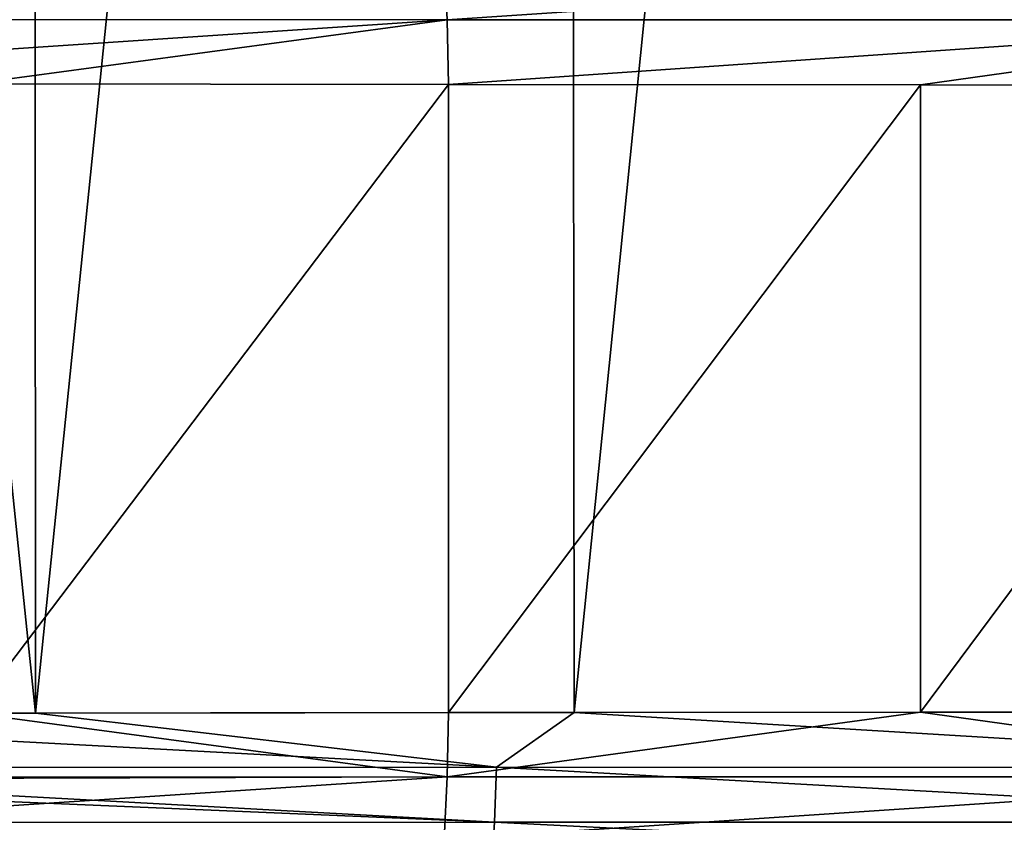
# Model space of a CAD drawing. Header units: metres. Extents: x -136 to 36, y -213 to -20.
# Tile 66 of 104: x 1.39 to 4, y -71.72 to -69.6. Entities that reach past the tile are written whole.
import ezdxf

# ---------------------------------------------------------------- set-up
doc = ezdxf.new("R2010")
doc.units = ezdxf.units.M
doc.layers.add('solid_11_382_033_XXX', color=7, linetype='CONTINUOUS')

msp = doc.modelspace()

# ---------------------------------------------------------------- linework, layer by layer
at = {"layer": 'solid_11_382_033_XXX'}
for points in [[(0, -57.603088, 23.031908), (0, -71.434776, 23.031908), (1.432794, -71.433487, 22.987236)], [(1.426047, -57.603088, 22.987656), (0, -57.603088, 23.031908), (1.432794, -71.433487, 22.987236)], [(2.846606, -57.603088, 22.855072), (1.426047, -57.603088, 22.987656), (1.432794, -71.433487, 22.987236)], [(2.846606, -57.603088, 22.855072), (1.432794, -71.433487, 22.987236), (2.86061, -71.432129, 22.853321)], [(4.256212, -57.603088, 22.634665), (2.846606, -57.603088, 22.855072), (2.86061, -71.432129, 22.853321)], [(4.256212, -57.603088, 22.634665), (2.86061, -71.432129, 22.853321), (4.277304, -71.430969, 22.630684)], [(2.515583, -69.430641, -79.221977), (2.523664, -69.596664, -79.286774), (0.000001, -69.596336, -79.447418)], [(2.515583, -69.430641, -79.221977), (4.990643, -69.430817, -78.744904), (2.523664, -69.596664, -79.286774)], [(4.990643, -69.430817, -78.744904), (5.007025, -69.596642, -78.808647), (2.523664, -69.596664, -79.286774)], [(2.523664, -69.596664, -79.286774), (0, -69.765221, -79.468094), (0.000001, -69.596336, -79.447418)], [(2.523664, -69.596664, -79.286774), (1.265116, -69.766441, -79.427986), (0, -69.765221, -79.468094)], [(2.523664, -69.596664, -79.286774), (2.527521, -69.767776, -79.307693), (1.265116, -69.766441, -79.427986)], [(2.523664, -69.596664, -79.286774), (5.007025, -69.596642, -78.808647), (2.527521, -69.767776, -79.307693)], [(5.007025, -69.596642, -78.808647), (3.777862, -69.768906, -79.108047), (2.527521, -69.767776, -79.307693)], [(5.007025, -69.596642, -78.808647), (5.013174, -69.769859, -78.829544), (3.777862, -69.768906, -79.108047)], [(1.265116, -69.766441, -79.427986), (2.527521, -69.767776, -79.307693), (1.265203, -71.433563, -79.427986)], [(2.527521, -69.767776, -79.307693), (2.527694, -71.43222, -79.307671), (1.265203, -71.433563, -79.427986)], [(2.527521, -69.767776, -79.307693), (3.777862, -69.768906, -79.108047), (2.527694, -71.43222, -79.307671)], [(3.777862, -69.768906, -79.108047), (3.778115, -71.431099, -79.107994), (2.527694, -71.43222, -79.307671)], [(3.777862, -69.768906, -79.108047), (5.013174, -69.769859, -78.829544), (3.778115, -71.431099, -79.107994)], [(5.013174, -69.769859, -78.829544), (5.013504, -71.430138, -78.82946), (3.778115, -71.431099, -79.107994)], [(2.654754, -71.577179, 22.862925), (0, -71.434776, 23.031908), (-0.000001, -71.577454, 23.017214)], [(2.654754, -71.577179, 22.862925), (1.432794, -71.433487, 22.987236), (0, -71.434776, 23.031908)], [(2.523587, -71.602638, -79.286957), (0.000001, -71.602966, -79.447586), (1.265203, -71.433563, -79.427986)], [(2.523587, -71.602638, -79.286957), (1.265203, -71.433563, -79.427986), (2.527694, -71.43222, -79.307671)], [(2.654754, -71.577179, 22.862925), (2.86061, -71.432129, 22.853321), (1.432794, -71.433487, 22.987236)], [(2.523587, -71.602638, -79.286957), (2.527694, -71.43222, -79.307671), (3.778115, -71.431099, -79.107994)], [(2.523587, -71.602638, -79.286957), (3.778115, -71.431099, -79.107994), (5.006876, -71.602669, -78.808868)], [(5.274093, -71.577225, 22.403013), (2.86061, -71.432129, 22.853321), (2.654754, -71.577179, 22.862925)], [(5.274093, -71.577225, 22.403013), (4.277304, -71.430969, 22.630684), (2.86061, -71.432129, 22.853321)], [(5.006876, -71.602669, -78.808868), (3.778115, -71.431099, -79.107994), (5.013504, -71.430138, -78.82946)], [(2.654754, -71.577179, 22.862925), (-0.000001, -71.577454, 23.017214), (2.649354, -71.722626, 22.815344)], [(2.649354, -71.722626, 22.815344), (-0.000001, -71.577454, 23.017214), (-0.000001, -71.610245, 23.00956)], [(2.654754, -71.577179, 22.862925), (2.649354, -71.722626, 22.815344), (5.263098, -71.722527, 22.355946)], [(5.274093, -71.577225, 22.403013), (2.654754, -71.577179, 22.862925), (5.263098, -71.722527, 22.355946)], [(2.523587, -71.602638, -79.286957), (0.000002, -71.769272, -79.383003), (0.000001, -71.610245, -79.445747)], [(2.523587, -71.602638, -79.286957), (0.000001, -71.610245, -79.445747), (0.000001, -71.602966, -79.447586)], [(2.523587, -71.602638, -79.286957), (2.515527, -71.76873, -79.222328), (0.000002, -71.769272, -79.383003)], [(2.523587, -71.602638, -79.286957), (5.006876, -71.602669, -78.808868), (2.515527, -71.76873, -79.222328)], [(5.006876, -71.602669, -78.808868), (4.990537, -71.768555, -78.745285), (2.515527, -71.76873, -79.222328)], [(2.649354, -71.722626, 22.815344), (-0.000001, -71.610245, 23.00956), (-0.000002, -71.723053, 22.969795)], [(2.649354, -71.722626, 22.815344), (-0.000002, -71.723053, 22.969795), (2.640421, -71.854179, 22.737486)], [(2.649354, -71.722626, 22.815344), (2.640421, -71.854179, 22.737486), (5.24511, -71.853836, 22.279255)], [(5.263098, -71.722527, 22.355946), (2.649354, -71.722626, 22.815344), (5.24511, -71.853836, 22.279255)]]:
    msp.add_3dface(points, dxfattribs=at)

doc.saveas('drawing.dxf')
